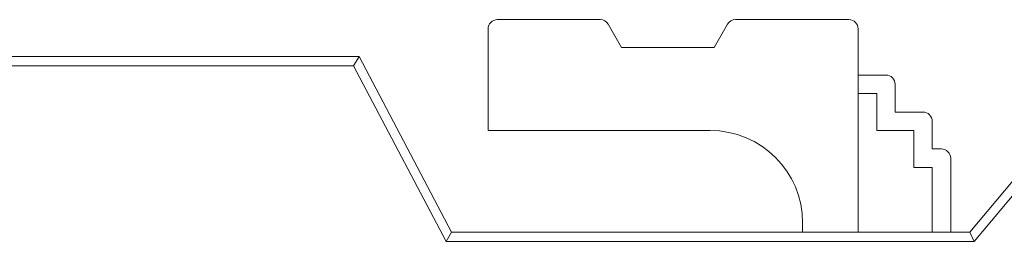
# Model space of a CAD drawing. Header units: inches. Extents: x -36 to 647, y 177 to 609.
# Tile 67 of 256: x 41.54 to 46.86, y 461.02 to 462.22. Entities that reach past the tile are written whole.
import ezdxf

# ---------------------------------------------------------------- set-up
doc = ezdxf.new("R2010")
doc.units = ezdxf.units.IN
doc.header["$MEASUREMENT"] = 0
doc.layers.add('1', color=7, linetype='Continuous')

# ---------------------------------------------------------------- blocks, each defined once
blk = doc.blocks.new('block 2296')
at = {"layer": '1', "color": 155, "lineweight": 18, "true_color": 0x4c7299}
blk.add_lwpolyline([(46.0204, 462.2189), (45.4076, 462.2189)], dxfattribs=at)
blk = doc.blocks.new('block 2297')
at = {"layer": '1', "color": 155, "lineweight": 18, "true_color": 0x4c7299}
blk.add_lwpolyline([(44.6766, 462.2189), (44.1204, 462.2189)], dxfattribs=at)
blk = doc.blocks.new('block 2298')
at = {"layer": '1', "color": 155, "lineweight": 18, "true_color": 0x4c7299}
blk.add_lwpolyline([(44.7921, 462.0689), (44.7199, 462.1939)], dxfattribs=at)
blk = doc.blocks.new('block 2299')
at = {"layer": '1', "color": 155, "lineweight": 18, "true_color": 0x4c7299}
blk.add_lwpolyline([(45.3643, 462.1939), (45.2921, 462.0689)], dxfattribs=at)
blk = doc.blocks.new('block 2300')
at = {"layer": '1', "color": 155, "lineweight": 18, "true_color": 0x4c7299}
blk.add_lwpolyline([(45.2921, 462.0689), (44.7921, 462.0689)], dxfattribs=at)
blk = doc.blocks.new('block 2301')
at = {"layer": '1', "color": 155, "lineweight": 13, "true_color": 0x4c7299}
blk.add_lwpolyline([(47.4937, 461.9689), (46.6966, 461.0189)], dxfattribs=at)
blk = doc.blocks.new('block 2302')
at = {"layer": '1', "color": 155, "lineweight": 18, "true_color": 0x4c7299}
blk.add_lwpolyline([(46.6966, 461.0189), (46.6733, 461.0689)], dxfattribs=at)
blk = doc.blocks.new('block 2303')
at = {"layer": '1', "color": 155, "lineweight": 18, "true_color": 0x4c7299}
blk.add_lwpolyline([(46.6733, 461.0689), (47.4704, 462.0189)], dxfattribs=at)
blk = doc.blocks.new('block 2308')
at = {"layer": '1', "color": 155, "lineweight": 18, "true_color": 0x4c7299}
blk.add_lwpolyline([(39.9042, 462.0189), (43.3733, 462.0189)], dxfattribs=at)
blk = doc.blocks.new('block 2309')
at = {"layer": '1', "color": 155, "lineweight": 13, "true_color": 0x4c7299}
blk.add_lwpolyline([(43.8431, 461.0189), (43.3431, 461.9689)], dxfattribs=at)
blk = doc.blocks.new('block 2310')
at = {"layer": '1', "color": 155, "lineweight": 18, "true_color": 0x4c7299}
blk.add_lwpolyline([(43.3431, 461.9689), (43.3733, 462.0189)], dxfattribs=at)
blk = doc.blocks.new('block 2311')
at = {"layer": '1', "color": 155, "lineweight": 18, "true_color": 0x4c7299}
blk.add_lwpolyline([(43.3733, 462.0189), (43.8733, 461.0689)], dxfattribs=at)
blk = doc.blocks.new('block 2312')
at = {"layer": '1', "color": 155, "lineweight": 18, "true_color": 0x4c7299}
blk.add_lwpolyline([(43.8431, 461.0189), (43.8733, 461.0689)], dxfattribs=at)
blk = doc.blocks.new('block 2313')
at = {"layer": '1', "color": 155, "lineweight": 13, "true_color": 0x4c7299}
blk.add_lwpolyline([(43.3431, 461.9689), (39.9042, 461.9689)], dxfattribs=at)
blk = doc.blocks.new('block 2322')
at = {"layer": '1', "color": 155, "lineweight": 18, "true_color": 0x4c7299}
blk.add_lwpolyline([(46.0704, 461.9189), (46.2204, 461.9189)], dxfattribs=at)
blk = doc.blocks.new('block 2323')
at = {"layer": '1', "color": 155, "lineweight": 18, "true_color": 0x4c7299}
blk.add_lwpolyline([(46.2704, 461.7189), (46.4204, 461.7189)], dxfattribs=at)
blk = doc.blocks.new('block 2324')
at = {"layer": '1', "color": 155, "lineweight": 18, "true_color": 0x4c7299}
blk.add_lwpolyline([(46.4704, 461.5189), (46.5204, 461.5189)], dxfattribs=at)
blk = doc.blocks.new('block 2325')
at = {"layer": '1', "color": 155, "lineweight": 18, "true_color": 0x4c7299}
blk.add_lwpolyline([(43.8733, 461.0689), (46.6733, 461.0689)], dxfattribs=at)
blk = doc.blocks.new('block 2326')
at = {"layer": '1', "color": 155, "lineweight": 13, "true_color": 0x4c7299}
blk.add_lwpolyline([(46.6966, 461.0189), (43.8431, 461.0189)], dxfattribs=at)
blk = doc.blocks.new('block 2640')
at = {"layer": '1', "color": 155, "lineweight": 18, "true_color": 0x4c7299}
blk.add_lwpolyline([(46.0704, 461.0689), (46.0704, 462.1689)], dxfattribs=at)
blk = doc.blocks.new('block 2641')
at = {"layer": '1', "color": 155, "lineweight": 18, "true_color": 0x4c7299}
blk.add_lwpolyline([(44.0704, 462.1689), (44.0704, 461.6189)], dxfattribs=at)
blk = doc.blocks.new('block 2642')
at = {"layer": '1', "color": 155, "lineweight": 18, "true_color": 0x4c7299}
blk.add_lwpolyline([(46.2704, 461.8689), (46.2704, 461.7189)], dxfattribs=at)
blk = doc.blocks.new('block 2643')
at = {"layer": '1', "color": 155, "lineweight": 18, "true_color": 0x4c7299}
blk.add_lwpolyline([(46.1704, 461.8189), (46.1704, 461.6189)], dxfattribs=at)
blk = doc.blocks.new('block 2644')
at = {"layer": '1', "color": 155, "lineweight": 18, "true_color": 0x4c7299}
blk.add_lwpolyline([(46.0704, 461.8189), (46.1704, 461.8189)], dxfattribs=at)
blk = doc.blocks.new('block 2645')
at = {"layer": '1', "color": 155, "lineweight": 18, "true_color": 0x4c7299}
blk.add_lwpolyline([(46.4704, 461.6689), (46.4704, 461.5189)], dxfattribs=at)
blk = doc.blocks.new('block 2646')
at = {"layer": '1', "color": 155, "lineweight": 18, "true_color": 0x4c7299}
blk.add_lwpolyline([(46.3704, 461.6189), (46.3704, 461.4189)], dxfattribs=at)
blk = doc.blocks.new('block 2647')
at = {"layer": '1', "color": 155, "lineweight": 18, "true_color": 0x4c7299}
blk.add_lwpolyline([(46.1704, 461.6189), (46.3704, 461.6189)], dxfattribs=at)
blk = doc.blocks.new('block 2648')
at = {"layer": '1', "color": 155, "lineweight": 18, "true_color": 0x4c7299}
blk.add_lwpolyline([(44.0704, 461.6189), (45.2704, 461.6189)], dxfattribs=at)
blk = doc.blocks.new('block 2651')
at = {"layer": '1', "color": 155, "lineweight": 18, "true_color": 0x4c7299}
blk.add_lwpolyline([(46.5704, 461.4689), (46.5704, 461.0689)], dxfattribs=at)
blk = doc.blocks.new('block 2652')
at = {"layer": '1', "color": 155, "lineweight": 18, "true_color": 0x4c7299}
blk.add_lwpolyline([(46.4704, 461.4189), (46.4704, 461.0689)], dxfattribs=at)
blk = doc.blocks.new('block 2653')
at = {"layer": '1', "color": 155, "lineweight": 18, "true_color": 0x4c7299}
blk.add_lwpolyline([(46.3704, 461.4189), (46.4704, 461.4189)], dxfattribs=at)
blk = doc.blocks.new('block 2654')
at = {"layer": '1', "color": 155, "lineweight": 18, "true_color": 0x4c7299}
blk.add_lwpolyline([(45.7704, 461.0689), (45.7704, 461.1189)], dxfattribs=at)
blk = doc.blocks.new('block 6272')
at = {"layer": '1', "color": 155, "lineweight": 18, "true_color": 0x4c7299}
blk.add_open_spline([(44.7199, 462.1939), (44.711, 462.2094), (44.6945, 462.2189), (44.6766, 462.2189)], degree=3, dxfattribs=at)
blk = doc.blocks.new('block 6273')
at = {"layer": '1', "color": 155, "lineweight": 18, "true_color": 0x4c7299}
blk.add_open_spline([(45.4076, 462.2189), (45.3897, 462.2189), (45.3732, 462.2094), (45.3643, 462.1939)], degree=3, dxfattribs=at)
blk = doc.blocks.new('block 6274')
at = {"layer": '1', "color": 155, "lineweight": 18, "true_color": 0x4c7299}
blk.add_open_spline([(44.1204, 462.2189), (44.0928, 462.2189), (44.0704, 462.1965), (44.0704, 462.1689)], degree=3, dxfattribs=at)
blk = doc.blocks.new('block 6275')
at = {"layer": '1', "color": 155, "lineweight": 18, "true_color": 0x4c7299}
blk.add_open_spline([(46.0704, 462.1689), (46.0704, 462.1965), (46.048, 462.2189), (46.0204, 462.2189)], degree=3, dxfattribs=at)
blk = doc.blocks.new('block 6277')
at = {"layer": '1', "color": 155, "lineweight": 18, "true_color": 0x4c7299}
blk.add_open_spline([(46.2704, 461.8689), (46.2704, 461.8965), (46.248, 461.9189), (46.2204, 461.9189)], degree=3, dxfattribs=at)
blk = doc.blocks.new('block 6278')
at = {"layer": '1', "color": 155, "lineweight": 18, "true_color": 0x4c7299}
blk.add_open_spline([(46.4704, 461.6689), (46.4704, 461.6965), (46.448, 461.7189), (46.4204, 461.7189)], degree=3, dxfattribs=at)
blk = doc.blocks.new('block 6279')
at = {"layer": '1', "color": 155, "lineweight": 18, "true_color": 0x4c7299}
blk.add_open_spline([(46.5704, 461.4689), (46.5704, 461.4965), (46.548, 461.5189), (46.5204, 461.5189)], degree=3, dxfattribs=at)
blk = doc.blocks.new('block 6312')
at = {"layer": '1', "color": 155, "lineweight": 18, "true_color": 0x4c7299}
blk.add_open_spline([(45.7704, 461.1189), (45.7704, 461.3951), (45.5466, 461.6189), (45.2704, 461.6189)], degree=3, dxfattribs=at)

msp = doc.modelspace()

# ---------------------------------------------------------------- block references
at = {"layer": '1'}
for name in ['block 6274', 'block 2297', 'block 6272', 'block 2298', 'block 2299', 'block 6273', 'block 2296', 'block 6275', 'block 2641', 'block 2640', 'block 2300', 'block 2308', 'block 2310', 'block 2311', 'block 2303', 'block 2313', 'block 2309', 'block 2301', 'block 2322', 'block 6277', 'block 2642', 'block 2644', 'block 2643', 'block 2323', 'block 6278', 'block 2645', 'block 2648', 'block 6312', 'block 2647', 'block 2646', 'block 2324', 'block 6279', 'block 2651', 'block 2653', 'block 2652', 'block 2654', 'block 2312', 'block 2325', 'block 2302', 'block 2326']:
    msp.add_blockref(name, (0, 0), dxfattribs=at)

doc.saveas('drawing.dxf')
